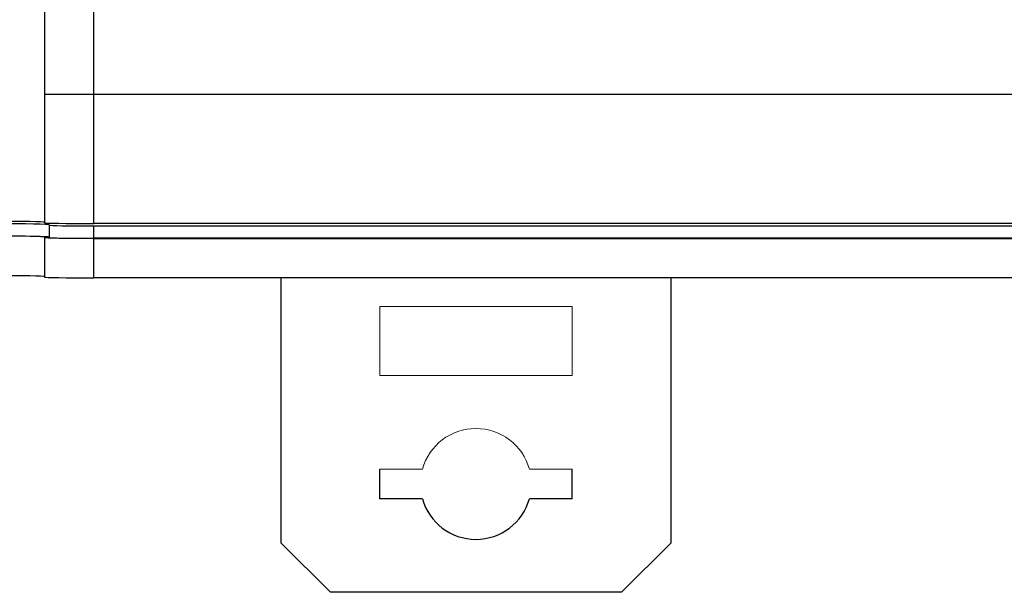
# Model space of a CAD drawing. Header units: millimetres. Extents: x 0 to 594, y 0 to 420.
# Tile 3 of 26: x 114 to 154, y 224 to 247. Entities that reach past the tile are written whole.
import ezdxf

# ---------------------------------------------------------------- set-up
doc = ezdxf.new("R2010")
doc.units = ezdxf.units.MM

msp = doc.modelspace()

# ---------------------------------------------------------------- linework, layer by layer
for p, q in [((115.2244, 282.1031), (115.2244, 244.1031)), ((117.2244, 244.1031), (117.2244, 282.1031)), ((117.2244, 244.1031), (115.2244, 244.1031)), ((115.2244, 244.1031), (115.2244, 238.9064)), ((251.8777, 244.1031), (117.2244, 244.1031)), ((117.2244, 238.8714), (117.2244, 244.1031)), ((115.4244, 238.8238), (115.4244, 238.8063)), ((115.4244, 238.8063), (115.4244, 238.3063)), ((247.666, 238.8714), (117.2244, 238.8714)), ((117.2244, 238.7749), (247.666, 238.7749)), ((117.2244, 238.2749), (117.2244, 238.7749)), ((115.2244, 238.3238), (115.2244, 238.3063)), ((115.2244, 238.3063), (115.2244, 236.7016)), ((247.666, 238.2749), (117.2244, 238.2749)), ((117.2244, 238.2714), (247.666, 238.2714)), ((117.2244, 236.6667), (117.2244, 238.2714)), ((247.666, 236.6667), (117.2244, 236.6667)), ((124.8244, 225.9031), (124.8244, 236.6667)), ((140.6244, 236.6667), (140.6244, 225.9031)), ((128.8244, 227.7031), (128.8244, 228.9031)), ((136.6244, 227.7031), (136.6244, 228.9031)), ((130.5559, 227.7031), (128.8244, 227.7031)), ((136.6244, 227.7031), (134.8929, 227.7031)), ((126.8244, 223.9031), (124.8244, 225.9031)), ((140.6244, 225.9031), (138.6244, 223.9031)), ((138.6244, 223.9031), (126.8244, 223.9031))]:
    msp.add_line(p, q)
at = {"color": 7, "linetype": 'Continuous', "lineweight": 15}
for p, q in [((136.6244, 235.5031), (128.8244, 235.5031)), ((128.8244, 235.5031), (128.8244, 232.7031)), ((136.6244, 232.7031), (136.6244, 235.5031)), ((128.8244, 232.7031), (136.6244, 232.7031)), ((130.5559, 228.9031), (128.8244, 228.9031)), ((136.6244, 228.9031), (134.8929, 228.9031))]:
    msp.add_line(p, q, dxfattribs=at)
msp.add_arc((132.7244, 228.3031), 2.25, 15.46601, 164.53399, dxfattribs=at)
msp.add_arc((132.7244, 228.3031), 2.25, 195.46601, 344.53399)
for centre, major_axis, start_param, end_param in [((113.2244, 238.9238), (2, 0), 0, 1.5707963), ((113.2244, 238.8238), (2.2, 0), 0, 1.5707963), ((117.2244, 238.9064), (2, 0), 3.1415927, 4.712389), ((117.2244, 238.8063), (1.8, 0), 3.1415927, 4.712389), ((113.2244, 238.3238), (2.2, 0), 0, 1.5707963), ((113.2244, 238.3238), (2, 0), 0, 1.5707963), ((117.2244, 238.3063), (2, 0), 3.1415927, 4.712389), ((117.2244, 238.3063), (1.8, 0), 3.1415927, 4.712389), ((113.2244, 236.7191), (2, 0), 0, 1.5707963), ((117.2244, 236.7016), (2, 0), 3.1415927, 4.712389)]:
    msp.add_ellipse(centre, major_axis=major_axis, ratio=0.0174551, start_param=start_param, end_param=end_param)

doc.saveas('drawing.dxf')
